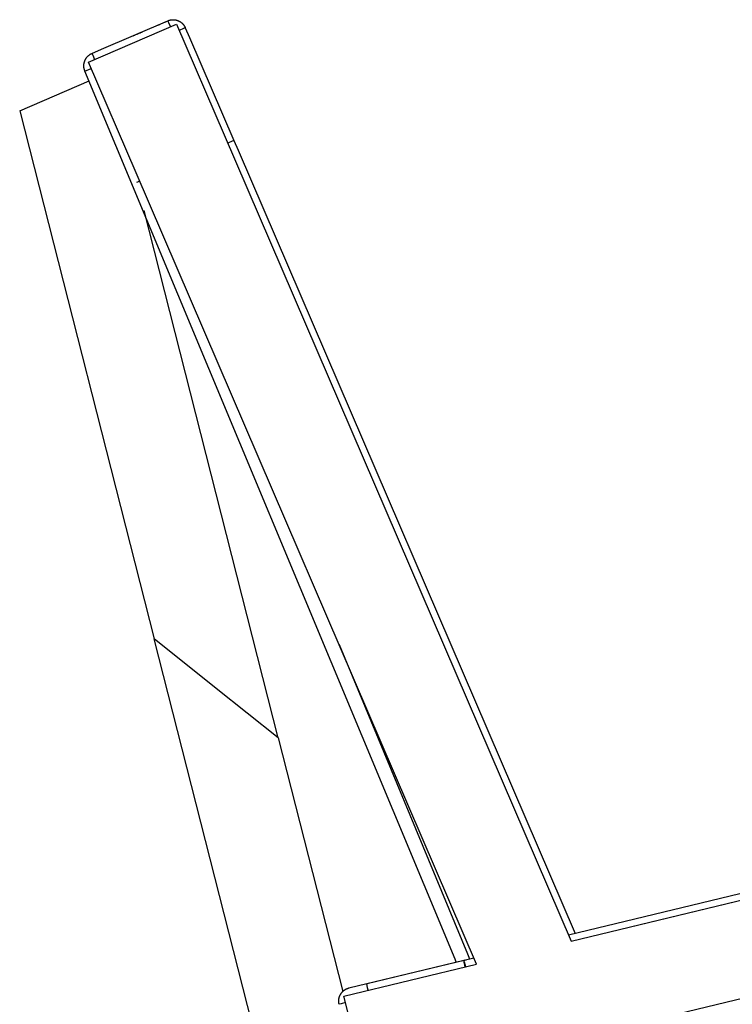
# Model space of a CAD drawing. Header units: millimetres. Extents: x 5000 to 6892, y 0 to 1693.
# Tile 48 of 49: x 6055 to 6374, y 1252 to 1693. Entities that reach past the tile are written whole.
import ezdxf

# ---------------------------------------------------------------- set-up
doc = ezdxf.new("R2010")
doc.units = ezdxf.units.MM
doc.layers.add('Make2D$Sichtbar$Kurven', color=7, linetype='Continuous', true_color=0x000000)

msp = doc.modelspace()

# ---------------------------------------------------------------- linework, layer by layer
at = {"layer": 'Make2D$Sichtbar$Kurven', "color": 18, "lineweight": -3, "true_color": 0x000000}
for points in [[(6085.88, 1673.83), (6125.38, 1690.83)], [(6091.78, 1679.63), (6121.41, 1692.39)], [(6116.7, 1690.36), (6116.7, 1690.36)], [(6116.79, 1690.4), (6116.93, 1690.46), (6117.06, 1690.51), (6117.2, 1690.55), (6117.34, 1690.6), (6117.48, 1690.64), (6117.62, 1690.67), (6117.76, 1690.71), (6117.9, 1690.74)], [(6119.98, 1691.77), (6120.09, 1691.82), (6120.21, 1691.86), (6120.32, 1691.91), (6120.43, 1691.95), (6120.55, 1691.98), (6120.66, 1692.02), (6120.78, 1692.05), (6120.89, 1692.08)], [(6121.41, 1692.39), (6121.54, 1692.44), (6121.67, 1692.5), (6121.81, 1692.54), (6121.94, 1692.59), (6122.08, 1692.63), (6122.21, 1692.67), (6122.35, 1692.7), (6122.49, 1692.74), (6122.62, 1692.77), (6122.76, 1692.79), (6122.9, 1692.81), (6123.04, 1692.83), (6123.18, 1692.85), (6123.32, 1692.86), (6123.47, 1692.87), (6123.61, 1692.88), (6123.76, 1692.88), (6123.91, 1692.88), (6124.06, 1692.87), (6124.21, 1692.86), (6124.36, 1692.85), (6124.51, 1692.83), (6124.66, 1692.81), (6124.81, 1692.79), (6124.97, 1692.76), (6125.12, 1692.73), (6125.27, 1692.69), (6125.42, 1692.65), (6125.57, 1692.61), (6125.71, 1692.56), (6125.86, 1692.51), (6126, 1692.45), (6126.14, 1692.4), (6126.28, 1692.33), (6126.42, 1692.27), (6126.56, 1692.2), (6126.69, 1692.13), (6126.83, 1692.05), (6126.96, 1691.97), (6127.09, 1691.89), (6127.21, 1691.8), (6127.34, 1691.71), (6127.46, 1691.62), (6127.58, 1691.53), (6127.7, 1691.43), (6127.81, 1691.33), (6127.92, 1691.22), (6128.03, 1691.11), (6128.13, 1691.01), (6128.23, 1690.91), (6128.32, 1690.8), (6128.41, 1690.7), (6128.5, 1690.59), (6128.59, 1690.47), (6128.67, 1690.36), (6128.75, 1690.24), (6128.83, 1690.13), (6128.9, 1690.01), (6128.98, 1689.88), (6129.05, 1689.76), (6129.11, 1689.64), (6129.18, 1689.51), (6129.24, 1689.38), (6129.29, 1689.25)], [(6121.41, 1692.39), (6121.41, 1692.39), (6121.41, 1692.39), (6121.41, 1692.39), (6121.41, 1692.39), (6121.42, 1692.38), (6121.43, 1692.34), (6121.49, 1692.2), (6121.76, 1691.58), (6122.6, 1689.63)], [(6125.38, 1690.83), (6146.73, 1641.23), (6302.22, 1280.05)], [(6105.9, 1685.71), (6106.62, 1686.02)], [(6107.45, 1686.38), (6107.55, 1686.42), (6107.65, 1686.46), (6107.76, 1686.5), (6107.87, 1686.54), (6107.97, 1686.57), (6108.08, 1686.6), (6108.19, 1686.63), (6108.29, 1686.66)], [(6108.34, 1686.76), (6108.45, 1686.81), (6108.55, 1686.85), (6108.66, 1686.89), (6108.77, 1686.92), (6108.88, 1686.96), (6108.99, 1686.99), (6109.1, 1687.02), (6109.21, 1687.05)], [(6109.27, 1687.16), (6109.38, 1687.21), (6109.49, 1687.25), (6109.61, 1687.29), (6109.72, 1687.33), (6109.83, 1687.36), (6109.95, 1687.4), (6110.07, 1687.43), (6110.18, 1687.45)], [(6129.29, 1689.25), (6129.29, 1689.25), (6129.29, 1689.25), (6129.29, 1689.25), (6129.29, 1689.25), (6129.28, 1689.25), (6129.25, 1689.23), (6129.1, 1689.17), (6128.5, 1688.91), (6126.57, 1688.08)], [(6129.29, 1689.25), (6131.16, 1684.93)], [(6131.16, 1684.93), (6151.06, 1638.74)], [(6084.31, 1669.89), (6084.26, 1670.02), (6084.21, 1670.15), (6084.16, 1670.28), (6084.12, 1670.42), (6084.07, 1670.55), (6084.03, 1670.69), (6084, 1670.82), (6083.97, 1670.96), (6083.94, 1671.1), (6083.91, 1671.24), (6083.89, 1671.38), (6083.87, 1671.52), (6083.86, 1671.66), (6083.84, 1671.8), (6083.83, 1671.94), (6083.83, 1672.08), (6083.83, 1672.23), (6083.83, 1672.38), (6083.83, 1672.54), (6083.84, 1672.69), (6083.85, 1672.84), (6083.87, 1672.99), (6083.89, 1673.14), (6083.91, 1673.29), (6083.94, 1673.44), (6083.98, 1673.59), (6084.01, 1673.74), (6084.05, 1673.89), (6084.1, 1674.04), (6084.14, 1674.19), (6084.2, 1674.33), (6084.25, 1674.48), (6084.31, 1674.62), (6084.37, 1674.76), (6084.44, 1674.9), (6084.51, 1675.04), (6084.58, 1675.17), (6084.65, 1675.3), (6084.73, 1675.43), (6084.82, 1675.56), (6084.9, 1675.69), (6084.99, 1675.81), (6085.08, 1675.94), (6085.18, 1676.06), (6085.28, 1676.17), (6085.38, 1676.29), (6085.48, 1676.4), (6085.59, 1676.51), (6085.69, 1676.61), (6085.8, 1676.7), (6085.9, 1676.8), (6086.01, 1676.89), (6086.12, 1676.98), (6086.23, 1677.06), (6086.35, 1677.15), (6086.46, 1677.23), (6086.58, 1677.31), (6086.7, 1677.38), (6086.82, 1677.45), (6086.94, 1677.52), (6087.07, 1677.59), (6087.2, 1677.65), (6087.32, 1677.71), (6087.45, 1677.77)], [(6087.45, 1677.77), (6091.78, 1679.63)], [(6087.45, 1677.77), (6087.45, 1677.77)], [(6087.45, 1677.77), (6087.45, 1677.77), (6087.45, 1677.77), (6087.45, 1677.77), (6087.45, 1677.77), (6087.46, 1677.76), (6087.47, 1677.72), (6087.54, 1677.58), (6087.8, 1676.96), (6088.64, 1675.01)], [(6259.81, 1269.81), (6107.24, 1624.23), (6085.88, 1673.83)], [(6084.31, 1669.89), (6084.31, 1669.89), (6087.07, 1671.07), (6087.07, 1671.07)], [(6250.12, 1272.05), (6084.31, 1669.89)], [(6055.09, 1652.01), (6086.25, 1665.42)], [(6055.09, 1652.01), (6115.27, 1415.51)], [(6151.06, 1638.74), (6151.06, 1638.74), (6151.06, 1638.74), (6151.06, 1638.74), (6151.06, 1638.74), (6151.05, 1638.74), (6151.01, 1638.72), (6150.87, 1638.66), (6150.26, 1638.39), (6148.31, 1637.56)], [(6151.06, 1638.74), (6152.92, 1634.41)], [(6152.92, 1634.41), (6303.98, 1283.56)], [(6107.6, 1620.03), (6108.82, 1620.56), (6108.82, 1620.56)], [(6170.94, 1371.11), (6110.82, 1607.35)], [(6143.11, 1393.31), (6115.27, 1415.51)], [(6209.72, 1044.37), (6198.89, 1086.93), (6115.27, 1415.51)], [(6198.19, 1412.95), (6255.67, 1274.35)], [(6170.94, 1371.11), (6143.11, 1393.31)], [(6302.22, 1280.05), (6748.71, 1387.83)], [(6301.02, 1282.84), (6691.63, 1377.12)], [(6302.22, 1280.05), (6691.36, 1373.99), (6692.33, 1374.22)], [(6170.94, 1371.11), (6199.84, 1257.56)], [(6758.8, 1346.03), (6319.47, 1239.98)], [(6210.65, 1261.03), (6254.19, 1271.54)], [(6210.72, 1261.05), (6254, 1271.49)], [(6250.69, 1270.69), (6250.12, 1272.05)], [(6254.01, 1271.5), (6254.19, 1271.54)], [(6254.01, 1271.5), (6254.01, 1271.5)], [(6254.01, 1271.5), (6254.01, 1271.5)], [(6254.02, 1271.5), (6254.02, 1271.5)], [(6254.02, 1271.5), (6254.03, 1271.5)], [(6254.03, 1271.5), (6254.08, 1271.52)], [(6254.03, 1271.5), (6254.04, 1271.51)], [(6254.05, 1271.51), (6254.19, 1271.54)], [(6254.06, 1271.51), (6254.29, 1271.56)], [(6254.08, 1271.52), (6254.09, 1271.52)], [(6254.08, 1271.52), (6254.09, 1271.52)], [(6254.08, 1271.52), (6254.1, 1271.52)], [(6254.08, 1271.51), (6254.09, 1271.52)], [(6254.1, 1271.52), (6254.28, 1271.56)], [(6254.1, 1271.52), (6254.2, 1271.54)], [(6254.1, 1271.52), (6254.1, 1271.52)], [(6254.1, 1271.52), (6254.1, 1271.52)], [(6254.73, 1268.59), (6254.26, 1270.65), (6254.18, 1271.04), (6254.13, 1271.31), (6254.11, 1271.4), (6254.1, 1271.44), (6254.1, 1271.47), (6254.1, 1271.48), (6254.1, 1271.49), (6254.1, 1271.5), (6254.1, 1271.5), (6254.1, 1271.5), (6254.1, 1271.51), (6254.1, 1271.51), (6254.1, 1271.51), (6254.1, 1271.51), (6254.1, 1271.51), (6254.1, 1271.51), (6254.1, 1271.51), (6254.1, 1271.52), (6254.1, 1271.52), (6254.1, 1271.52), (6254.1, 1271.52), (6254.1, 1271.52), (6254.1, 1271.52), (6254.1, 1271.52), (6254.1, 1271.52), (6254.1, 1271.52), (6254.1, 1271.52), (6254.1, 1271.52), (6254.1, 1271.52), (6254.1, 1271.52), (6254.1, 1271.52), (6254.1, 1271.52), (6254.1, 1271.52), (6254.1, 1271.52), (6254.1, 1271.52), (6254.1, 1271.52), (6254.1, 1271.52), (6254.1, 1271.52), (6254.1, 1271.52), (6254.1, 1271.52), (6254.1, 1271.52), (6254.1, 1271.52), (6254.1, 1271.52)], [(6254.11, 1271.52), (6254.2, 1271.54)], [(6254.12, 1271.52), (6254.2, 1271.54)], [(6254.13, 1271.53), (6254.2, 1271.54)], [(6254.19, 1271.54), (6258.61, 1272.61)], [(6254.19, 1271.54), (6254.19, 1271.54)], [(6254.19, 1271.54), (6254.19, 1271.54), (6254.19, 1271.54), (6254.19, 1271.54), (6254.19, 1271.54), (6254.19, 1271.54), (6254.19, 1271.54), (6254.19, 1271.54), (6254.19, 1271.54), (6254.19, 1271.54), (6254.19, 1271.54), (6254.19, 1271.54), (6254.19, 1271.54), (6254.19, 1271.54), (6254.19, 1271.54), (6254.19, 1271.54), (6254.19, 1271.54), (6254.19, 1271.54), (6254.19, 1271.54), (6254.19, 1271.54), (6254.19, 1271.54), (6254.19, 1271.54), (6254.19, 1271.54), (6254.19, 1271.54), (6254.19, 1271.54), (6254.19, 1271.54), (6254.19, 1271.54), (6254.19, 1271.54), (6254.19, 1271.54), (6254.19, 1271.54), (6254.19, 1271.54), (6254.19, 1271.54), (6254.19, 1271.54), (6254.19, 1271.54), (6254.19, 1271.54), (6254.19, 1271.54), (6254.19, 1271.54), (6254.19, 1271.54), (6254.19, 1271.54), (6254.19, 1271.54), (6254.19, 1271.54), (6254.19, 1271.54), (6254.19, 1271.54), (6254.19, 1271.54), (6254.19, 1271.54), (6254.19, 1271.54), (6254.19, 1271.54), (6254.19, 1271.54), (6254.19, 1271.54), (6254.19, 1271.54), (6254.19, 1271.54), (6254.19, 1271.54), (6254.19, 1271.54), (6254.19, 1271.54), (6254.19, 1271.54), (6254.19, 1271.54), (6254.19, 1271.54), (6254.19, 1271.54), (6254.19, 1271.54), (6254.19, 1271.54)], [(6254.92, 1268.63), (6254.41, 1270.69), (6254.26, 1271.32), (6254.21, 1271.48), (6254.2, 1271.53), (6254.2, 1271.53), (6254.2, 1271.54), (6254.2, 1271.54), (6254.2, 1271.54), (6254.2, 1271.54), (6254.2, 1271.54), (6254.2, 1271.54), (6254.2, 1271.54), (6254.2, 1271.54), (6254.19, 1271.54), (6254.19, 1271.54)], [(6254.2, 1271.54), (6254.24, 1271.55)], [(6254.19, 1271.54), (6254.19, 1271.54)], [(6254.19, 1271.54), (6254.19, 1271.54)], [(6254.19, 1271.54), (6254.19, 1271.54)], [(6254.19, 1271.54), (6254.2, 1271.54)], [(6254.2, 1271.54), (6254.2, 1271.54)], [(6254.2, 1271.54), (6254.2, 1271.54)], [(6254.2, 1271.54), (6254.2, 1271.54)], [(6254.2, 1271.54), (6254.2, 1271.54)], [(6254.2, 1271.54), (6254.2, 1271.54)], [(6254.2, 1271.54), (6254.2, 1271.54)], [(6254.24, 1271.55), (6254.27, 1271.56)], [(6254.24, 1271.55), (6254.29, 1271.56)], [(6254.24, 1271.55), (6254.28, 1271.56)], [(6254.24, 1271.55), (6254.28, 1271.56)], [(6254.24, 1271.55), (6254.28, 1271.56)], [(6254.24, 1271.55), (6254.24, 1271.55)], [(6254.24, 1271.55), (6254.24, 1271.55)], [(6254.24, 1271.55), (6254.25, 1271.55)], [(6254.24, 1271.55), (6254.25, 1271.55)], [(6254.24, 1271.55), (6254.24, 1271.55)], [(6254.24, 1271.55), (6254.24, 1271.55)], [(6254.25, 1271.55), (6254.4, 1271.59)], [(6254.25, 1271.55), (6254.26, 1271.56)], [(6254.26, 1271.56), (6254.46, 1271.61)], [(6254.27, 1271.56), (6254.3, 1271.57)], [(6254.27, 1271.56), (6254.4, 1271.59)], [(6254.28, 1271.56), (6254.29, 1271.56)], [(6254.29, 1271.56), (6254.31, 1271.57)], [(6254.29, 1271.56), (6254.3, 1271.56)], [(6254.29, 1271.56), (6254.3, 1271.56)], [(6254.29, 1271.56), (6254.29, 1271.56)], [(6254.29, 1271.56), (6254.3, 1271.56)], [(6254.29, 1271.56), (6254.3, 1271.56)], [(6254.3, 1271.56), (6254.3, 1271.56)], [(6254.3, 1271.56), (6254.3, 1271.56)], [(6254.31, 1271.57), (6254.31, 1271.57)], [(6254.32, 1271.57), (6255.14, 1271.73)], [(6254.32, 1271.57), (6254.33, 1271.57)], [(6254.32, 1271.57), (6254.33, 1271.57)], [(6254.32, 1271.57), (6254.32, 1271.57)], [(6254.33, 1271.57), (6254.66, 1271.64)], [(6254.33, 1271.57), (6254.35, 1271.58)], [(6254.33, 1271.57), (6254.33, 1271.57)], [(6254.33, 1271.57), (6254.33, 1271.57)], [(6254.36, 1271.58), (6254.5, 1271.6)], [(6254.4, 1271.59), (6254.4, 1271.59)], [(6254.5, 1271.6), (6254.66, 1271.64)], [(6255.67, 1274.35), (6256.59, 1272.12)], [(6200.37, 1255.46), (6259.81, 1269.81)], [(6198.21, 1251.78), (6198.18, 1251.92), (6198.15, 1252.07), (6198.12, 1252.21), (6198.1, 1252.36), (6198.08, 1252.5), (6198.06, 1252.65), (6198.05, 1252.79), (6198.04, 1252.94), (6198.03, 1253.09), (6198.03, 1253.24), (6198.03, 1253.39), (6198.03, 1253.54), (6198.04, 1253.69), (6198.06, 1253.84), (6198.07, 1253.99), (6198.09, 1254.13), (6198.11, 1254.28), (6198.14, 1254.43), (6198.17, 1254.58), (6198.21, 1254.72), (6198.25, 1254.87), (6198.29, 1255.01), (6198.33, 1255.15), (6198.38, 1255.3), (6198.43, 1255.43), (6198.49, 1255.57), (6198.55, 1255.7), (6198.61, 1255.84), (6198.67, 1255.97), (6198.74, 1256.1), (6198.81, 1256.23), (6198.89, 1256.35), (6198.96, 1256.48), (6199.04, 1256.6), (6199.13, 1256.72), (6199.21, 1256.84), (6199.3, 1256.96), (6199.39, 1257.07), (6199.49, 1257.19), (6199.59, 1257.3), (6199.69, 1257.41), (6199.79, 1257.51), (6199.9, 1257.62), (6200.01, 1257.72), (6200.12, 1257.82), (6200.24, 1257.91), (6200.36, 1258.01), (6200.48, 1258.1), (6200.6, 1258.18), (6200.72, 1258.27), (6200.85, 1258.35), (6200.98, 1258.43), (6201.11, 1258.5), (6201.24, 1258.57), (6201.37, 1258.64), (6201.51, 1258.71), (6201.64, 1258.77), (6201.78, 1258.82), (6201.91, 1258.88), (6202.05, 1258.93), (6202.19, 1258.97), (6202.33, 1259.02), (6202.47, 1259.06), (6202.62, 1259.09)], [(6202.61, 1259.09), (6202.61, 1259.09), (6202.61, 1259.09), (6202.61, 1259.09), (6202.61, 1259.09)], [(6202.61, 1259.09), (6202.62, 1259.09), (6202.62, 1259.09), (6202.62, 1259.09), (6202.62, 1259.09), (6202.62, 1259.09), (6202.62, 1259.09), (6202.62, 1259.09), (6202.62, 1259.09), (6202.62, 1259.09), (6202.62, 1259.09), (6202.62, 1259.09), (6202.62, 1259.09), (6202.62, 1259.09), (6202.62, 1259.09), (6202.62, 1259.09), (6202.62, 1259.09), (6202.62, 1259.09), (6202.62, 1259.09), (6202.62, 1259.09), (6202.62, 1259.09), (6202.62, 1259.09), (6202.62, 1259.09), (6202.62, 1259.09), (6202.62, 1259.09), (6202.62, 1259.09), (6202.62, 1259.09), (6202.62, 1259.09), (6202.62, 1259.09), (6202.62, 1259.09), (6202.62, 1259.09), (6202.62, 1259.09), (6202.62, 1259.09), (6202.62, 1259.09), (6202.63, 1259.09), (6202.63, 1259.09), (6202.63, 1259.09), (6202.63, 1259.09), (6202.63, 1259.09), (6202.63, 1259.09), (6202.63, 1259.09), (6202.63, 1259.09), (6202.63, 1259.08), (6202.63, 1259.08), (6202.63, 1259.08), (6202.64, 1259.08), (6202.64, 1259.08), (6202.64, 1259.08), (6202.64, 1259.07), (6202.64, 1259.07), (6202.64, 1259.07), (6202.65, 1259.06), (6202.65, 1259.06), (6202.65, 1259.05), (6202.66, 1259.05), (6202.66, 1259.04), (6202.67, 1259.03)], [(6202.62, 1259.09), (6210.65, 1261.03)], [(6210.64, 1261.03), (6210.64, 1261.03)], [(6210.64, 1261.03), (6210.65, 1261.03)], [(6211.2, 1258.08), (6210.94, 1259.23), (6210.75, 1260.16), (6210.69, 1260.52), (6210.66, 1260.67), (6210.65, 1260.79), (6210.64, 1260.84), (6210.64, 1260.89), (6210.64, 1260.91), (6210.64, 1260.93), (6210.64, 1260.95), (6210.64, 1260.97), (6210.64, 1260.97), (6210.64, 1260.98), (6210.64, 1260.99), (6210.64, 1260.99), (6210.64, 1261), (6210.64, 1261), (6210.64, 1261.01), (6210.64, 1261.01), (6210.64, 1261.01), (6210.64, 1261.01), (6210.64, 1261.02), (6210.64, 1261.02), (6210.64, 1261.02), (6210.64, 1261.02), (6210.64, 1261.02), (6210.65, 1261.02), (6210.65, 1261.03), (6210.65, 1261.03), (6210.65, 1261.03), (6210.65, 1261.03), (6210.65, 1261.03), (6210.65, 1261.03), (6210.65, 1261.03), (6210.65, 1261.03), (6210.65, 1261.03), (6210.65, 1261.03)], [(6210.65, 1261.03), (6210.65, 1261.03)], [(6210.65, 1261.03), (6210.65, 1261.03)], [(6210.98, 1213.79), (6200.37, 1255.46)], [(6201.12, 1252.52), (6201.12, 1252.52), (6199.06, 1252), (6198.21, 1251.78), (6198.21, 1251.78)]]:
    msp.add_lwpolyline(points, dxfattribs=at)

doc.saveas('drawing.dxf')
